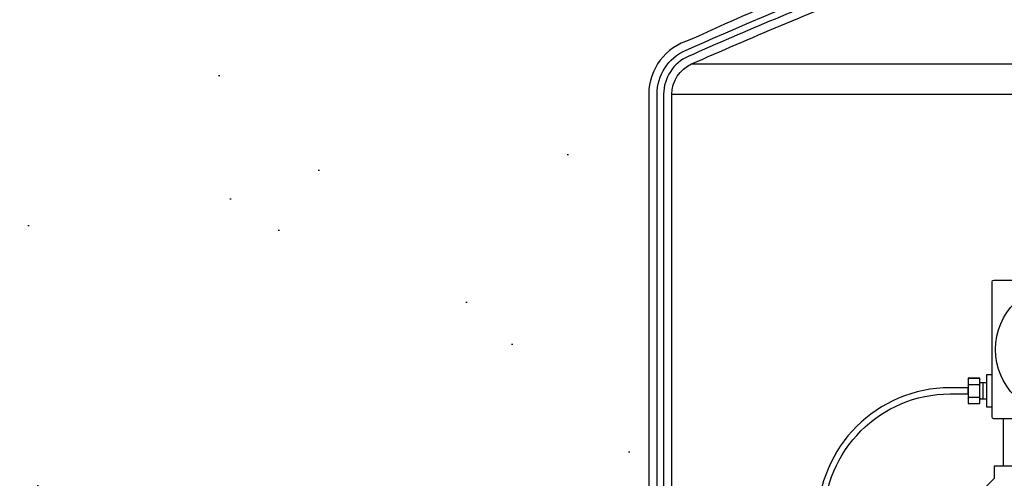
# Model space of a CAD drawing. Extents: x -169 to 7270, y -140 to 2984.
# Tile 134 of 256: x 1481 to 1510, y 382 to 396. Entities that reach past the tile are written whole.
import ezdxf

# ---------------------------------------------------------------- set-up
doc = ezdxf.new("R2010")
doc.units = 0
doc.header["$MEASUREMENT"] = 0
doc.header["$PDSIZE"] = 1
doc.layers.get('DEFPOINTS').update_dxf_attribs({"linetype": 'CONTINUOUS'})
for name, color, linetype in [('CONDUIT', 2, 'CONTINUOUS'), ('DIM', 3, 'CONTINUOUS'), ('FRP-SUMP', 2, 'CONTINUOUS'), ('J-BOX', 2, 'CONTINUOUS'), ('PEAGRAVEL-HATCH', 3, 'CONTINUOUS'), ('PROBE', 2, 'CONTINUOUS')]:
    doc.layers.add(name, color=color, linetype=linetype)
doc.styles.add('SIMPLEX', font='simplex')
doc.dimstyles.new('DIM64', dxfattribs={"dimscale": 64, "dimtxt": 0.09375, "dimasz": 0.09375, "dimexe": 0.0625, "dimexo": 0.0625, "dimgap": 0.046875, "dimtad": 1, "dimdec": 4, "dimzin": 3, "dimdsep": 46, "dimlunit": 4, "dimtxsty": 'SIMPLEX', "dimcen": 0, "dimclrd": 256, "dimclre": 256, "dimclrt": 256, "dimadec": 0, "dimazin": 0, "dimtfac": 1, "dimtdec": 4, "dimtmove": 0, "dimatfit": 3, "dimfxl": 1, "dimfrac": 2, "dimtolj": 1, "dimtzin": 0, "dimarcsym": 0})

# ---------------------------------------------------------------- blocks, each defined once
blk = doc.blocks.new('*D12')
at = {"layer": 'DEFPOINTS', "color": 0, "transparency": 16777216}
for p in [(1209.112, 420.007), (1245.616, 420.007), (1485.758, 353.507)]:
    blk.add_point(p, dxfattribs=at)
at = {"layer": 'DIM', "lineweight": -2, "transparency": 16777216}
for p, q in [((1241.616, 420.007), (1205.112, 420.007)), ((1209.112, 359.507), (1209.112, 414.007)), ((1481.758, 353.507), (1205.112, 353.507))]:
    blk.add_line(p, q, dxfattribs=at)
at = {"layer": 'DIM', "transparency": 16777216}
for points in [[(1208.112, 414.007), (1210.112, 414.007), (1209.112, 420.007)], [(1208.112, 359.507), (1210.112, 359.507), (1209.112, 353.507)]]:
    blk.add_solid(points, dxfattribs=at)
at = {"layer": 'DIM', "transparency": 16777216, "insert": (1202.541, 386.757), "char_height": 6, "attachment_point": 5, "rotation": 90, "style": 'SIMPLEX'}
blk.add_mtext('\\A1;60"', dxfattribs=at)
blk = doc.blocks.new('*D7')
at = {"layer": 'DEFPOINTS', "color": 0, "transparency": 16777216}
for p in [(2010, 414.289), (1374, 414.007), (1374, 136.516)]:
    blk.add_point(p, dxfattribs=at)
at = {"layer": 'DIM', "lineweight": -2, "transparency": 16777216}
for p, q in [((1374, 410.007), (1374, 132.516)), ((2010, 410.289), (2010, 132.516)), ((2004, 136.516), (1380, 136.516))]:
    blk.add_line(p, q, dxfattribs=at)
at = {"layer": 'DIM', "transparency": 16777216}
for points in [[(1380, 137.516), (1380, 135.516), (1374, 136.516)], [(2004, 137.516), (2004, 135.516), (2010, 136.516)]]:
    blk.add_solid(points, dxfattribs=at)
at = {"layer": 'DIM', "transparency": 16777216, "insert": (1692, 144.087), "char_height": 6, "attachment_point": 5, "style": 'SIMPLEX'}
blk.add_mtext('\\A1;53\'-0" (F.V. TANK SLAB)', dxfattribs=at)

msp = doc.modelspace()

# ---------------------------------------------------------------- hatches: boundary and pattern name
at = {"layer": 'PEAGRAVEL-HATCH'}
h = msp.add_hatch(dxfattribs=at)
h.set_pattern_fill('AR-SAND', color=256, scale=7.5, style=0)
h.set_pattern_definition([(37.5, (1420.25, 381.755), (-0.4725, 14.4512), [0, -11.4, 0, -12.75, 0, -12.1875]), (7.5, (1420.25, 381.755), (13.2733, 21.166), [0, -6.15, 0, -10.275, 0, -3.9375]), (327.5, (1411.025, 381.755), (23.356, 0.0424), [0, -3.75, 0, -13.5, 0, -17.625]), (317.5, (1411.025, 381.755), (22.546, 6.5826), [0, -1.875, 0, -8.85, 0, -10.125])])
edge = h.paths.add_edge_path()
edge.add_line((1505.01432, 405.97611), (1499.12406, 405.97611))
edge.add_line((1499.12406, 405.97611), (1498.93558, 405.97611))
edge.add_line((1498.93558, 405.97611), (1499.73114, 414.00736))
edge.add_line((1499.73114, 414.00736), (1418.31545, 414.00736))
edge.add_line((1418.31545, 414.00736), (1418.31545, 382.06986))
edge.add_line((1418.31545, 382.06986), (1420.25, 382.06986))
edge.add_line((1420.25, 382.06986), (1420.25, 381.75504))
edge.add_line((1420.25, 381.75504), (1499.55757, 381.75504))
edge.add_line((1499.55757, 381.75504), (1499.55757, 393.70049))
edge.add_arc((1501.25757, 393.70049), 1.7, 105.563139, 180, ccw=False)
edge.add_arc((1558.92828, 268.25983), 139.74129, 112.6955788, 114.5798006, ccw=False)
edge.add_line((1505.01122, 397.18065), (1505.01432, 405.97611))

# ---------------------------------------------------------------- linework, layer by layer
at = {"layer": 'CONDUIT'}
msp.add_line((1510.26936, 382.48068), (1510.26936, 383.90758), dxfattribs=at)
msp.add_lwpolyline([(1509.99156, 382.10593), (1508.73445, 380.84882), (1509.99156, 379.5917), (1509.99156, 378.70278), (1511.54717, 378.70278), (1511.54717, 382.48068), (1509.99156, 382.48068)], close=True, dxfattribs=at)
at = {"layer": 'FRP-SUMP', "color": 7, "linetype": 'Continuous'}
for p, q in [((1500.85257, 394.6148), (1514.09981, 394.6148)), ((1500.25757, 393.70049), (1513.35525, 393.70049))]:
    msp.add_line(p, q, dxfattribs=at)
at = {"layer": 'FRP-SUMP'}
for points in [[(1505.01122, 397.18065, 0.00822165), (1500.80146, 395.33816, 0.33671624), (1499.55757, 393.70049), (1499.55757, 380.00504), (1499.80757, 380.00504), (1499.80757, 393.70049, -0.29672907), (1500.67031, 395.02624, -0.0090466), (1505.26469, 396.96271)], [(1506.01469, 397.04546, 0.01036772), (1500.75131, 394.84338, 0.29672907), (1500.00757, 393.70049), (1500.00757, 380.00504), (1500.25757, 380.00504), (1500.25757, 393.70049, -0.29672907), (1500.85257, 394.6148, -0.01067744), (1506.26469, 396.87518)]]:
    msp.add_lwpolyline(points, format="xyb", dxfattribs=at)
at = {"layer": 'J-BOX'}
msp.add_lwpolyline([(1509.92518, 383.96314), (1509.92518, 388.04077, -0.41421356), (1509.98073, 388.09633), (1514.05837, 388.09633, -0.41421356), (1514.11392, 388.04077), (1514.11392, 383.96314, -0.41421356), (1514.05837, 383.90758), (1509.98073, 383.90758, -0.41421356)], format="xyb", close=True, dxfattribs=at)
msp.add_circle((1512.01955, 386.00195), 1.98948, dxfattribs=at)
at = {"layer": 'PROBE'}
for p, q in [((1509.76353, 384.99114), (1509.55231, 384.99114)), ((1509.76353, 384.5023), (1509.55231, 384.5023))]:
    msp.add_line(p, q, dxfattribs=at)
at = {"layer": 'PROBE', "color": 7}
msp.add_line((1509.65792, 384.5023), (1509.65792, 384.99114), dxfattribs=at)
for points in [[(1509.20212, 385.10073, -0.41421356), (1509.23337, 385.13198), (1509.52106, 385.13198, -0.41421356), (1509.55231, 385.10073)], [(1509.20212, 384.97312, 0.41421356), (1509.23337, 384.94187), (1509.52106, 384.94187, 0.41421356), (1509.55231, 384.97312)], [(1509.20212, 384.91062, -0.41421356), (1509.23337, 384.94187), (1509.52106, 384.94187, -0.41421356), (1509.55231, 384.91062)], [(1509.20212, 384.59291, 0.41421356), (1509.23337, 384.56166), (1509.52106, 384.56166, 0.41421356), (1509.55231, 384.59291)], [(1509.20212, 384.53041, -0.41421356), (1509.23337, 384.56166), (1509.52106, 384.56166, -0.41421356), (1509.55231, 384.53041)], [(1509.20212, 384.4028, 0.41421356), (1509.23337, 384.37155), (1509.52106, 384.37155, 0.41421356), (1509.55231, 384.4028)]]:
    msp.add_lwpolyline(points, format="xyb", dxfattribs=at)
at = {"layer": 'PROBE'}
msp.add_lwpolyline([(1509.20212, 385.13198), (1509.20212, 384.37155), (1509.55231, 384.37155), (1509.55231, 385.13198)], close=True, dxfattribs=at)
msp.add_lwpolyline([(1509.92103, 384.25997), (1509.76353, 384.25997), (1509.76353, 385.24356), (1509.92518, 385.24356)], dxfattribs=at)
msp.add_lwpolyline([(1504.65877, 373.75246), (1504.84627, 373.75246), (1504.84627, 380.84552, -0.41421356), (1508.65877, 384.65802), (1509.20212, 384.65802), (1509.20212, 384.84552), (1508.65877, 384.84552, 0.41421356), (1504.65877, 380.84552)], format="xyb", close=True, dxfattribs=at)
at = {"layer": 'PROBE', "linetype": 'Continuous'}
msp.add_arc((1509.52106, 385.10073), 0.03125, 360, 90, dxfattribs=at)

# ---------------------------------------------------------------- dimensions: what is measured, and where the dimension line sits
at = {"layer": 'DIM'}
for base, p1, p2, angle, text, picture, middle in [((1209.11242, 420.00736), (1485.75755, 353.50736), (1245.6164, 420.00736), 90, '60"', '*D12', (1202.54099, 386.75736)), ((1374, 136.51592), (2010, 414.28861), (1374, 414.00736), 180, '<> (F.V. TANK SLAB)', '*D7', (1692, 144.08735))]:
    dim = msp.add_linear_dim(base=base, p1=p1, p2=p2, angle=angle, text=text, dimstyle='DIM64', dxfattribs=at)
    dim.commit()
    dim.dimension.update_dxf_attribs({"geometry": picture, "text_midpoint": middle})

doc.saveas('drawing.dxf')
